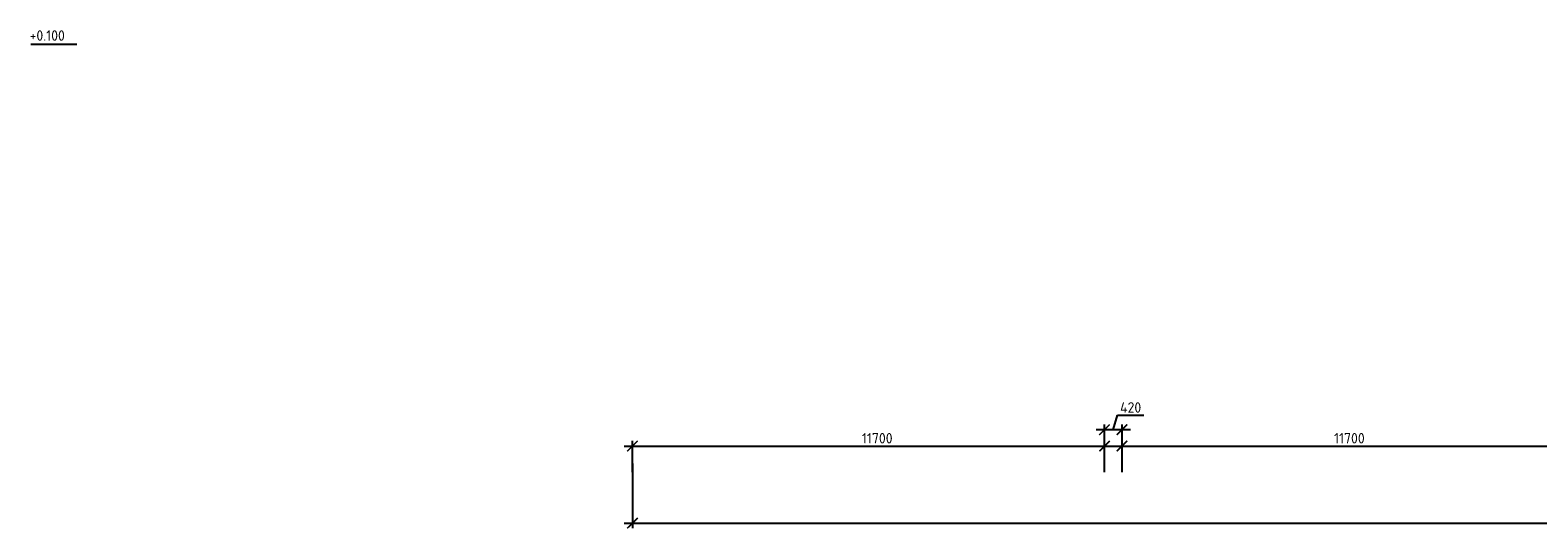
# Model space of a CAD drawing. Header units: millimetres. Extents: x 349531 to 1063351, y -131924 to 96186.
# Tile 140 of 228: x 497128 to 533159, y 12129 to 24055. Entities that reach past the tile are written whole.
import ezdxf

# ---------------------------------------------------------------- set-up
doc = ezdxf.new("R2010")
doc.units = ezdxf.units.MM
doc.layers.add('0_ANNOT_Dimensions', color=7, linetype='Continuous')
doc.styles.add('GOST-2.304_Type-B', font='GOST_Common.ttf')
doc.dimstyles.new('СПДС', dxfattribs={"dimscale": 100, "dimtxt": 2.5, "dimasz": 2.5, "dimexe": 1.25, "dimexo": 0, "dimtad": 1, "dimdec": 0, "dimtxsty": 'GOST-2.304_Type-B', "dimblk": 'ARCHTICK', "dimcen": 2.5, "dimdle": 2, "dimadec": 0, "dimazin": 2, "dimtfac": 0.75, "dimtdec": 0, "dimtmove": 1, "dimatfit": 3, "dimfxl": 1, "dimtolj": 1, "dimarcsym": 1})

# ---------------------------------------------------------------- blocks, each defined once
blk = doc.blocks.new('_ArchTick')
at = {"color": 0, "linetype": 'ByBlock', "const_width": 0.15}
blk.add_lwpolyline([(-0.5, -0.5), (0.5, 0.5)], dxfattribs=at)
blk = doc.blocks.new('*D1602')
at = {"layer": '0_ANNOT_Dimensions', "color": 0, "lineweight": -2, "transparency": 16777216}
for p, q in [((511322, 14109), (523422, 14109)), ((511522, 13484), (511522, 14234)), ((523222, 13484), (523222, 14234))]:
    blk.add_line(p, q, dxfattribs=at)
at = {"layer": 'DEFPOINTS', "color": 0, "transparency": 16777216}
for p in [(523222, 14109), (511522, 13484), (523222, 13484)]:
    blk.add_point(p, dxfattribs=at)
at = {"layer": '0_ANNOT_Dimensions', "color": 0, "lineweight": -2, "transparency": 16777216, "xscale": 250, "yscale": 250, "zscale": 250, "rotation": 180}
blk.add_blockref('_ArchTick', (511522, 14109), dxfattribs=at)
at = {"layer": '0_ANNOT_Dimensions', "color": 0, "lineweight": -2, "transparency": 16777216, "xscale": 250, "yscale": 250, "zscale": 250}
blk.add_blockref('_ArchTick', (523222, 14109), dxfattribs=at)
at = {"layer": '0_ANNOT_Dimensions', "color": 0, "transparency": 16777216, "insert": (517372, 14296), "char_height": 250, "attachment_point": 5, "style": 'GOST-2.304_Type-B'}
blk.add_mtext('\\A1;11700', dxfattribs=at)
blk = doc.blocks.new('*D1603')
at = {"layer": '0_ANNOT_Dimensions', "color": 0, "lineweight": -2, "transparency": 16777216}
for p, q in [((523012, 14501), (523115, 14845)), ((523115, 14845), (523740, 14845)), ((523422, 14501), (522602, 14501)), ((522802, 13793), (522802, 14626)), ((523222, 13793), (523222, 14626))]:
    blk.add_line(p, q, dxfattribs=at)
at = {"layer": 'DEFPOINTS', "color": 0, "transparency": 16777216}
for p in [(522802, 14501), (522802, 13793), (523222, 13793)]:
    blk.add_point(p, dxfattribs=at)
at = {"layer": '0_ANNOT_Dimensions', "color": 0, "lineweight": -2, "transparency": 16777216, "xscale": 250, "yscale": 250, "zscale": 250, "rotation": 180}
blk.add_blockref('_ArchTick', (522802, 14501), dxfattribs=at)
at = {"layer": '0_ANNOT_Dimensions', "color": 0, "lineweight": -2, "transparency": 16777216, "xscale": 250, "yscale": 250, "zscale": 250}
blk.add_blockref('_ArchTick', (523222, 14501), dxfattribs=at)
at = {"layer": '0_ANNOT_Dimensions', "color": 0, "transparency": 16777216, "insert": (523428, 15032), "char_height": 250, "attachment_point": 5, "style": 'GOST-2.304_Type-B'}
blk.add_mtext('\\A1;420', dxfattribs=at)
blk = doc.blocks.new('*D1604')
at = {"layer": '0_ANNOT_Dimensions', "color": 0, "lineweight": -2, "transparency": 16777216}
for p, q in [((522605, 14109), (534705, 14109)), ((522805, 13484), (522805, 14234)), ((534505, 13484), (534505, 14234))]:
    blk.add_line(p, q, dxfattribs=at)
at = {"layer": 'DEFPOINTS', "color": 0, "transparency": 16777216}
for p in [(534505, 14109), (522805, 13484), (534505, 13484)]:
    blk.add_point(p, dxfattribs=at)
at = {"layer": '0_ANNOT_Dimensions', "color": 0, "lineweight": -2, "transparency": 16777216, "xscale": 250, "yscale": 250, "zscale": 250, "rotation": 180}
blk.add_blockref('_ArchTick', (522805, 14109), dxfattribs=at)
at = {"layer": '0_ANNOT_Dimensions', "color": 0, "lineweight": -2, "transparency": 16777216, "xscale": 250, "yscale": 250, "zscale": 250}
blk.add_blockref('_ArchTick', (534505, 14109), dxfattribs=at)
at = {"layer": '0_ANNOT_Dimensions', "color": 0, "transparency": 16777216, "insert": (528655, 14296), "char_height": 250, "attachment_point": 5, "style": 'GOST-2.304_Type-B'}
blk.add_mtext('\\A1;11700', dxfattribs=at)
blk = doc.blocks.new('*D1608')
at = {"layer": '0_ANNOT_Dimensions', "color": 0, "lineweight": -2, "transparency": 16777216}
for p, q in [((511522, 13691), (511522, 12142)), ((559022, 13691), (559022, 12142)), ((511322, 12267), (559222, 12267))]:
    blk.add_line(p, q, dxfattribs=at)
at = {"layer": 'DEFPOINTS', "color": 0, "transparency": 16777216}
for p in [(511522, 13691), (559022, 13691), (559022, 12267)]:
    blk.add_point(p, dxfattribs=at)
at = {"layer": '0_ANNOT_Dimensions', "color": 0, "lineweight": -2, "transparency": 16777216, "xscale": 250, "yscale": 250, "zscale": 250, "rotation": 180}
blk.add_blockref('_ArchTick', (511522, 12267), dxfattribs=at)
at = {"layer": '0_ANNOT_Dimensions', "color": 0, "lineweight": -2, "transparency": 16777216, "xscale": 250, "yscale": 250, "zscale": 250}
blk.add_blockref('_ArchTick', (559022, 12267), dxfattribs=at)
at = {"layer": '0_ANNOT_Dimensions', "color": 0, "transparency": 16777216, "insert": (535272, 12455), "char_height": 250, "attachment_point": 5, "style": 'GOST-2.304_Type-B'}
blk.add_mtext('\\A1;47500', dxfattribs=at)

msp = doc.modelspace()

# ---------------------------------------------------------------- linework, layer by layer
msp.add_lwpolyline([(498245.5, 23710.9), (497140.2, 23710.9)])

# ---------------------------------------------------------------- texts
at = {"style": 'GOST-2.304_Type-B'}
msp.add_text('+0.100', height=250, dxfattribs=at).set_placement((497114.6, 23800.9))

# ---------------------------------------------------------------- dimensions: what is measured, and where the dimension line sits
at = {"layer": '0_ANNOT_Dimensions', "color": 1}
for base, p1, p2, picture, middle in [((522802.4, 14501.1), (523222.4, 13793), (522802.4, 13793), '*D1603', (523178, 15032.3)), ((523222.4, 14108.7), (511522.4, 13484), (523222.4, 13484), '*D1602', (517372.4, 14296.2)), ((534505.1, 14108.7), (522805.1, 13484), (534505.1, 13484), '*D1604', (528655.1, 14296.2)), ((559022.4, 12267.2), (511522.4, 13691.2), (559022.4, 13691.2), '*D1608', (535272.4, 12454.7))]:
    dim = msp.add_linear_dim(base=base, p1=p1, p2=p2, dimstyle='СПДС', dxfattribs=at)
    dim.commit()
    dim.dimension.update_dxf_attribs({"geometry": picture, "text_midpoint": middle})

doc.saveas('drawing.dxf')
